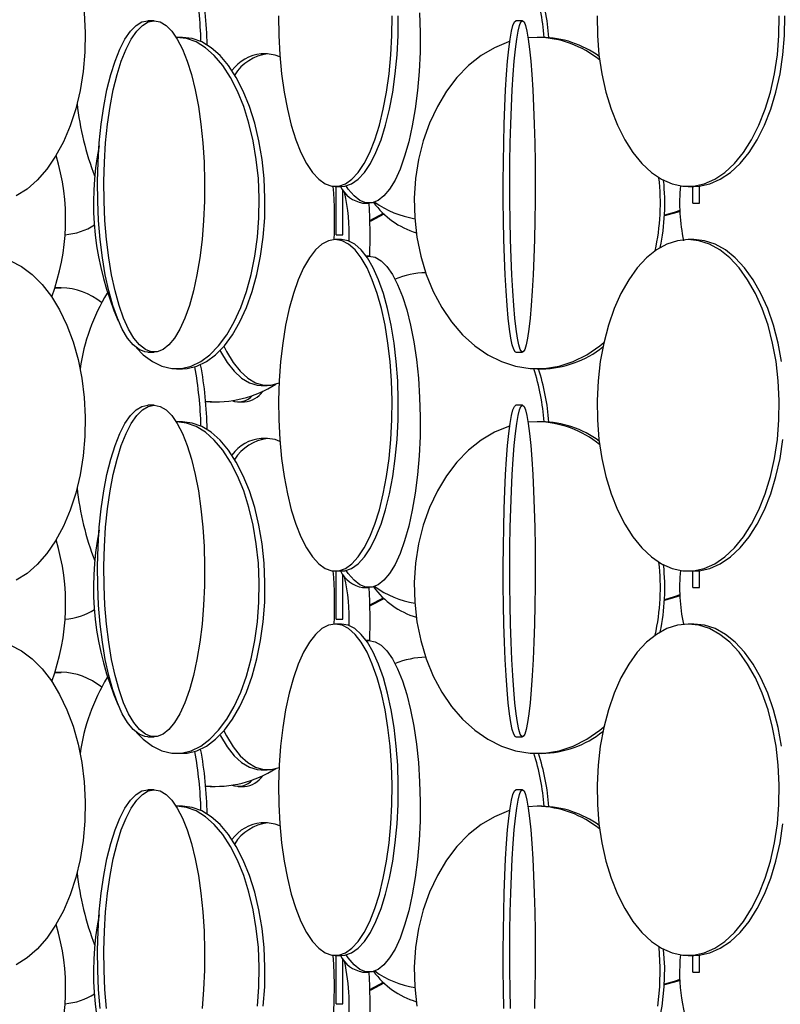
# Model space of a CAD drawing. Header units: millimetres. Extents: x 626 to 3215, y 306 to 3557.
# Tile 11 of 65: x 932 to 1046, y 1405 to 1554. Entities that reach past the tile are written whole.
import ezdxf

# ---------------------------------------------------------------- set-up
doc = ezdxf.new("R2010")
doc.units = ezdxf.units.MM

msp = doc.modelspace()

# ---------------------------------------------------------------- linework, layer by layer
at = {"color": 7, "linetype": 'Continuous', "lineweight": 25}
for p, q in [((951.89, 1553.5), (950.94, 1553.5)), ((1007.41, 1553.5), (1006.41, 1553.5)), ((956.13, 1551), (955.26, 1551)), ((1009.64, 1551), (1008.25, 1550.93)), ((1010.31, 1551), (1009.64, 1551)), ((968.94, 1548.5), (968.03, 1548.5)), ((979.19, 1528.5), (980.13, 1528.5)), ((979.31, 1521.21), (979.31, 1528.5)), ((1032.39, 1528.5), (1033.22, 1528.5)), ((1033.11, 1526), (1033.11, 1528.5)), ((1034.11, 1526), (1034.11, 1528.55)), ((980.31, 1521.21), (980.31, 1527.96)), ((983.31, 1526), (984.26, 1526)), ((1033.11, 1526), (1034.11, 1526)), ((984.4, 1523.39), (986.43, 1524.47)), ((979.31, 1521.21), (980.31, 1521.21)), ((980.13, 1520.5), (979.19, 1520.5)), ((1033.22, 1520.5), (1032.39, 1520.5)), ((984.26, 1518), (983.86, 1518)), ((936.89, 1513.16), (937.88, 1513.21)), ((936.91, 1513.21), (937.07, 1513.21)), ((937.88, 1513.21), (937.07, 1513.21)), ((950.94, 1503.5), (951.89, 1503.5)), ((1006.41, 1503.5), (1007.41, 1503.5)), ((955.26, 1501), (956.13, 1501)), ((1009.64, 1501), (1010.31, 1501)), ((968.03, 1498.5), (968.94, 1498.5)), ((960.5, 1496), (959.65, 1496.02)), ((960.5, 1496), (961.09, 1496)), ((964.55, 1496), (965.5, 1496)), ((951.89, 1495.5), (950.94, 1495.5)), ((1007.41, 1495.5), (1006.41, 1495.5)), ((956.13, 1493), (955.26, 1493)), ((1009.64, 1493), (1008.25, 1492.93)), ((1010.31, 1493), (1009.64, 1493)), ((968.94, 1490.5), (968.03, 1490.5)), ((979.19, 1470.5), (980.13, 1470.5)), ((979.31, 1463.21), (979.31, 1470.5)), ((1032.39, 1470.5), (1033.22, 1470.5)), ((1033.11, 1468), (1033.11, 1470.5)), ((1034.11, 1468), (1034.11, 1470.55)), ((980.31, 1463.21), (980.31, 1469.96)), ((983.31, 1468), (984.26, 1468)), ((1033.11, 1468), (1034.11, 1468)), ((984.4, 1465.39), (986.43, 1466.47)), ((979.31, 1463.21), (980.31, 1463.21)), ((980.13, 1462.5), (979.19, 1462.5)), ((1033.22, 1462.5), (1032.39, 1462.5)), ((984.26, 1460), (983.86, 1460)), ((936.89, 1455.16), (937.88, 1455.21)), ((936.91, 1455.21), (937.07, 1455.21)), ((937.88, 1455.21), (937.07, 1455.21)), ((950.94, 1445.5), (951.89, 1445.5)), ((1006.41, 1445.5), (1007.41, 1445.5)), ((955.26, 1443), (956.13, 1443)), ((1009.64, 1443), (1010.31, 1443)), ((968.03, 1440.5), (968.94, 1440.5)), ((960.5, 1438), (959.65, 1438.02)), ((960.5, 1438), (961.09, 1438)), ((964.55, 1438), (965.5, 1438)), ((951.89, 1437.5), (950.94, 1437.5)), ((1007.41, 1437.5), (1006.41, 1437.5)), ((956.13, 1435), (955.26, 1435)), ((1009.64, 1435), (1008.25, 1434.93)), ((1010.31, 1435), (1009.64, 1435)), ((968.94, 1432.5), (968.03, 1432.5)), ((1034.11, 1410), (1034.11, 1412.55)), ((979.19, 1412.5), (980.13, 1412.5)), ((979.31, 1405.21), (979.31, 1412.5)), ((980.31, 1405.21), (980.31, 1411.96)), ((1032.39, 1412.5), (1033.22, 1412.5)), ((1033.11, 1410), (1033.11, 1412.5)), ((983.31, 1410), (984.26, 1410)), ((1033.11, 1410), (1034.11, 1410)), ((984.4, 1407.39), (986.43, 1408.47)), ((979.31, 1405.21), (980.31, 1405.21))]:
    msp.add_line(p, q, dxfattribs=at)
at = {"color": 7, "linetype": 'Continuous', "lineweight": 25, "flags": 128}
for points in [[(930.24, 1575.3), (931.9, 1574.43), (933.5, 1573.24), (935, 1571.73), (936.38, 1569.93), (937.63, 1567.87), (938.73, 1565.57), (939.66, 1563.07), (940.4, 1560.39), (940.96, 1557.59), (941.32, 1554.69), (941.47, 1551.74), (941.42, 1548.78), (941.17, 1545.85), (940.71, 1542.99), (940.05, 1540.24), (939.21, 1537.65), (938.2, 1535.24), (937.02, 1533.06), (935.7, 1531.13), (934.26, 1529.47), (932.71, 1528.12), (931.08, 1527.09)], [(970.64, 1554.24), (970.67, 1551.28), (970.82, 1548.35), (971.09, 1545.49), (971.47, 1542.74), (971.96, 1540.15), (972.55, 1537.74), (973.23, 1535.56), (974, 1533.63), (974.84, 1531.97), (975.74, 1530.62), (976.69, 1529.59), (977.68, 1528.89), (978.68, 1528.54), (979.7, 1528.54), (980.7, 1528.89), (981.69, 1529.59), (982.64, 1530.62), (983.54, 1531.97), (984.38, 1533.63), (985.15, 1535.56), (985.83, 1537.74), (986.42, 1540.15), (986.91, 1542.74), (987.29, 1545.49), (987.56, 1548.35), (987.71, 1551.28), (987.74, 1554.24)], [(980.13, 1528.5), (980.64, 1528.54), (981.64, 1528.89), (982.63, 1529.59), (983.58, 1530.62), (984.48, 1531.97), (985.32, 1533.63), (986.09, 1535.56), (986.77, 1537.74), (987.36, 1540.15), (987.85, 1542.74), (988.23, 1545.49), (988.5, 1548.35), (988.65, 1551.28), (988.68, 1554.24)], [(991.9, 1554.69), (991.99, 1551.74), (991.96, 1548.78), (991.82, 1545.85), (991.58, 1542.99), (991.24, 1540.24), (990.8, 1537.65), (990.26, 1535.24), (989.64, 1533.06), (988.95, 1531.13), (988.19, 1529.47), (987.38, 1528.12), (986.52, 1527.09), (985.63, 1526.39), (984.72, 1526.04), (983.81, 1526.04), (982.9, 1526.39), (982.01, 1527.09), (981.15, 1528.12), (980.84, 1528.58)], [(1018.65, 1554.24), (1018.7, 1551.28), (1018.94, 1548.35), (1019.37, 1545.49), (1019.98, 1542.74), (1020.77, 1540.15), (1021.72, 1537.74), (1022.82, 1535.56), (1024.05, 1533.63), (1025.4, 1531.97), (1026.85, 1530.62), (1028.37, 1529.59), (1029.96, 1528.89), (1031.57, 1528.54), (1033.2, 1528.54), (1034.82, 1528.89), (1036.4, 1529.59), (1037.92, 1530.62), (1039.37, 1531.97), (1040.72, 1533.63), (1041.95, 1535.56), (1043.05, 1537.74), (1044, 1540.15), (1044.79, 1542.74), (1045.4, 1545.49), (1045.83, 1548.35), (1046.07, 1551.28), (1046.12, 1554.24)], [(1033.22, 1528.5), (1034.03, 1528.54), (1035.65, 1528.89), (1037.23, 1529.59), (1038.76, 1530.62), (1040.21, 1531.97), (1041.56, 1533.63), (1042.79, 1535.56), (1043.89, 1537.74), (1044.84, 1540.15), (1045.62, 1542.74), (1046.24, 1545.49), (1046.66, 1548.35), (1046.9, 1551.28), (1046.95, 1554.24)], [(950.94, 1503.5), (950.49, 1503.54), (949.6, 1503.89), (948.72, 1504.59), (947.88, 1505.62), (947.07, 1506.97), (946.33, 1508.63), (945.64, 1510.56), (945.04, 1512.74), (944.51, 1515.15), (944.08, 1517.74), (943.74, 1520.49), (943.5, 1523.35), (943.37, 1526.28), (943.34, 1529.24), (943.42, 1532.19), (943.61, 1535.09), (943.89, 1537.89), (944.28, 1540.57), (944.76, 1543.07), (945.33, 1545.37), (945.98, 1547.43), (946.69, 1549.23), (947.47, 1550.74), (948.29, 1551.93), (949.15, 1552.8), (950.04, 1553.32), (950.94, 1553.5), (950.94, 1553.5)], [(951.89, 1553.5), (952.79, 1553.32), (953.68, 1552.8), (954.54, 1551.93), (955.37, 1550.74), (956.14, 1549.23), (956.86, 1547.43), (957.5, 1545.37), (958.07, 1543.07), (958.55, 1540.57), (958.94, 1537.89), (959.23, 1535.09), (959.41, 1532.19), (959.49, 1529.24), (959.47, 1526.28), (959.33, 1523.35), (959.1, 1520.49), (958.76, 1517.74), (958.32, 1515.15), (957.8, 1512.74), (957.19, 1510.56), (956.51, 1508.63), (955.76, 1506.97), (954.96, 1505.62), (954.11, 1504.59), (953.24, 1503.89), (952.34, 1503.54), (951.44, 1503.54), (950.55, 1503.89), (949.67, 1504.59), (948.83, 1505.62), (948.03, 1506.97), (947.28, 1508.63), (946.6, 1510.56), (945.99, 1512.74), (945.46, 1515.15), (945.03, 1517.74), (944.69, 1520.49), (944.45, 1523.35), (944.32, 1526.28), (944.29, 1529.24), (944.37, 1532.19), (944.56, 1535.09), (944.85, 1537.89), (945.23, 1540.57), (945.71, 1543.07), (946.28, 1545.37), (946.93, 1547.43), (947.65, 1549.23), (948.42, 1550.74), (949.25, 1551.93), (950.11, 1552.8), (950.99, 1553.32), (951.89, 1553.5)], [(1006.41, 1503.5), (1006.3, 1503.54), (1006.08, 1503.89), (1005.86, 1504.59), (1005.64, 1505.62), (1005.44, 1506.97), (1005.26, 1508.63), (1005.08, 1510.56), (1004.93, 1512.74), (1004.8, 1515.15), (1004.69, 1517.74), (1004.61, 1520.49), (1004.55, 1523.35), (1004.51, 1526.28), (1004.51, 1529.24), (1004.53, 1532.19), (1004.57, 1535.09), (1004.65, 1537.89), (1004.74, 1540.57), (1004.86, 1543.07), (1005.01, 1545.37), (1005.17, 1547.43), (1005.35, 1549.23), (1005.54, 1550.74), (1005.75, 1551.93), (1005.97, 1552.8), (1006.19, 1553.32), (1006.41, 1553.5), (1006.41, 1553.5)], [(1007.41, 1553.5), (1007.64, 1553.32), (1007.86, 1552.8), (1008.07, 1551.93), (1008.28, 1550.74), (1008.48, 1549.23), (1008.66, 1547.43), (1008.82, 1545.37), (1008.96, 1543.07), (1009.08, 1540.57), (1009.18, 1537.89), (1009.25, 1535.09), (1009.3, 1532.19), (1009.32, 1529.24), (1009.31, 1526.28), (1009.28, 1523.35), (1009.22, 1520.49), (1009.13, 1517.74), (1009.02, 1515.15), (1008.89, 1512.74), (1008.74, 1510.56), (1008.57, 1508.63), (1008.38, 1506.97), (1008.18, 1505.62), (1007.97, 1504.59), (1007.75, 1503.89), (1007.52, 1503.54), (1007.3, 1503.54), (1007.07, 1503.89), (1006.85, 1504.59), (1006.64, 1505.62), (1006.44, 1506.97), (1006.25, 1508.63), (1006.08, 1510.56), (1005.93, 1512.74), (1005.8, 1515.15), (1005.69, 1517.74), (1005.6, 1520.49), (1005.54, 1523.35), (1005.51, 1526.28), (1005.5, 1529.24), (1005.52, 1532.19), (1005.57, 1535.09), (1005.64, 1537.89), (1005.74, 1540.57), (1005.86, 1543.07), (1006, 1545.37), (1006.17, 1547.43), (1006.34, 1549.23), (1006.54, 1550.74), (1006.75, 1551.93), (1006.96, 1552.8), (1007.18, 1553.32), (1007.41, 1553.5)], [(949.21, 1504.14), (950.23, 1503.12), (951.62, 1502.09), (953.05, 1501.39), (954.52, 1501.04), (956, 1501.04), (957.46, 1501.39), (958.9, 1502.09), (960.28, 1503.12), (961.6, 1504.47), (962.82, 1506.13), (963.94, 1508.06), (964.94, 1510.24), (965.8, 1512.65), (966.51, 1515.24), (967.07, 1517.99), (967.46, 1520.85), (967.67, 1523.78), (967.72, 1526.74), (967.59, 1529.69), (967.28, 1532.59), (966.81, 1535.39), (966.17, 1538.07), (965.39, 1540.57), (964.46, 1542.87), (963.4, 1544.93), (962.22, 1546.73), (960.95, 1548.24), (959.6, 1549.43), (958.19, 1550.3), (956.73, 1550.82), (955.26, 1551), (955.26, 1551)], [(956.13, 1501), (956.86, 1501.04), (958.33, 1501.39), (959.77, 1502.09), (961.15, 1503.12), (962.46, 1504.47), (963.69, 1506.13), (964.81, 1508.06), (965.8, 1510.24), (966.67, 1512.65), (967.38, 1515.24), (967.93, 1517.99), (968.32, 1520.85), (968.54, 1523.78), (968.58, 1526.74), (968.45, 1529.69), (968.15, 1532.59), (967.68, 1535.39), (967.04, 1538.07), (966.25, 1540.57), (965.32, 1542.87), (964.26, 1544.93), (963.09, 1546.73), (961.82, 1548.24), (960.47, 1549.43), (959.05, 1550.3), (957.6, 1550.82), (956.13, 1551), (956.13, 1551)], [(1005.49, 1550.36), (1005.28, 1550.3), (1003.18, 1549.43), (1001.17, 1548.24), (999.28, 1546.73), (997.53, 1544.93), (995.95, 1542.87), (994.57, 1540.57), (993.4, 1538.07), (992.45, 1535.39), (991.75, 1532.59), (991.29, 1529.69), (991.1, 1526.74), (991.16, 1523.78), (991.49, 1520.85), (992.07, 1517.99), (992.89, 1515.24), (993.95, 1512.65), (995.24, 1510.24), (996.72, 1508.06), (998.38, 1506.13), (1000.21, 1504.47), (1002.16, 1503.12), (1004.22, 1502.09), (1006.36, 1501.39), (1008.54, 1501.04), (1010.74, 1501.04), (1012.92, 1501.39), (1015.06, 1502.09), (1017.12, 1503.12), (1019.07, 1504.47), (1019.67, 1504.97)], [(970.84, 1548.05), (970.14, 1548.32), (968.94, 1548.5)], [(984.4, 1523.25), (984.59, 1523.33), (986.55, 1524.36)], [(1031.11, 1524.88), (1030.29, 1524.59), (1028.81, 1524.15)], [(1031.12, 1524.74), (1030.67, 1524.59), (1028.81, 1524.06)], [(979.19, 1520.5), (978.18, 1520.32), (977.18, 1519.8), (976.21, 1518.93), (975.29, 1517.74), (974.41, 1516.23), (973.61, 1514.43), (972.88, 1512.37), (972.24, 1510.07), (971.7, 1507.57), (971.27, 1504.89), (970.94, 1502.09), (970.73, 1499.19), (970.64, 1496.24), (970.67, 1493.28), (970.82, 1490.35), (971.09, 1487.49), (971.47, 1484.74), (971.96, 1482.15), (972.55, 1479.74), (973.23, 1477.56), (974, 1475.63), (974.84, 1473.97), (975.74, 1472.62), (976.69, 1471.59), (977.68, 1470.89), (978.68, 1470.54), (979.7, 1470.54), (980.7, 1470.89), (981.69, 1471.59), (982.64, 1472.62), (983.54, 1473.97), (984.38, 1475.63), (985.15, 1477.56), (985.83, 1479.74), (986.42, 1482.15), (986.91, 1484.74), (987.29, 1487.49), (987.56, 1490.35), (987.71, 1493.28), (987.74, 1496.24), (987.65, 1499.19), (987.44, 1502.09), (987.11, 1504.89), (986.68, 1507.57), (986.14, 1510.07), (985.5, 1512.37), (984.77, 1514.43), (983.97, 1516.23), (983.09, 1517.74), (982.17, 1518.93), (981.2, 1519.8), (980.2, 1520.32), (979.19, 1520.5)], [(980.13, 1470.5), (980.64, 1470.54), (981.64, 1470.89), (982.63, 1471.59), (983.58, 1472.62), (984.48, 1473.97), (985.32, 1475.63), (986.09, 1477.56), (986.77, 1479.74), (987.36, 1482.15), (987.85, 1484.74), (988.23, 1487.49), (988.5, 1490.35), (988.65, 1493.28), (988.68, 1496.24), (988.59, 1499.19), (988.38, 1502.09), (988.05, 1504.89), (987.62, 1507.57), (987.08, 1510.07), (986.44, 1512.37), (985.71, 1514.43), (984.91, 1516.23), (984.03, 1517.74), (983.11, 1518.93), (982.14, 1519.8), (981.14, 1520.32), (980.13, 1520.5), (980.13, 1520.5)], [(1032.39, 1520.5), (1030.76, 1520.32), (1029.16, 1519.8), (1027.6, 1518.93), (1026.11, 1517.74), (1024.71, 1516.23), (1023.42, 1514.43), (1022.25, 1512.37), (1021.22, 1510.07), (1020.35, 1507.57), (1019.65, 1504.89), (1019.13, 1502.09), (1018.8, 1499.19), (1018.65, 1496.24), (1018.7, 1493.28), (1018.94, 1490.35), (1019.37, 1487.49), (1019.98, 1484.74), (1020.77, 1482.15), (1021.72, 1479.74), (1022.82, 1477.56), (1024.05, 1475.63), (1025.4, 1473.97), (1026.85, 1472.62), (1028.37, 1471.59), (1029.96, 1470.89), (1031.57, 1470.54), (1033.2, 1470.54), (1034.82, 1470.89), (1036.4, 1471.59), (1037.92, 1472.62), (1039.37, 1473.97), (1040.72, 1475.63), (1041.95, 1477.56), (1043.05, 1479.74), (1044, 1482.15), (1044.79, 1484.74), (1045.4, 1487.49), (1045.83, 1490.35), (1046.07, 1493.28), (1046.12, 1496.24), (1045.97, 1499.19), (1045.64, 1502.09), (1045.12, 1504.89), (1044.42, 1507.57), (1043.55, 1510.07), (1042.52, 1512.37), (1041.35, 1514.43), (1040.06, 1516.23), (1038.66, 1517.74), (1037.17, 1518.93), (1035.61, 1519.8), (1034.01, 1520.32), (1032.39, 1520.5)], [(1046.47, 1502.09), (1045.95, 1504.89), (1045.25, 1507.57), (1044.38, 1510.07), (1043.36, 1512.37), (1042.19, 1514.43), (1040.9, 1516.23), (1039.49, 1517.74), (1038, 1518.93), (1036.45, 1519.8), (1034.85, 1520.32), (1033.22, 1520.5), (1033.22, 1520.5)], [(983.88, 1517.97), (984.26, 1518), (985.18, 1517.82), (986.08, 1517.3), (986.95, 1516.43), (987.79, 1515.24), (988.58, 1513.73), (989.31, 1511.93), (989.96, 1509.87), (990.54, 1507.57), (991.03, 1505.07), (991.42, 1502.39), (991.72, 1499.59), (991.9, 1496.69), (991.99, 1493.74), (991.96, 1490.78), (991.82, 1487.85), (991.58, 1484.99), (991.24, 1482.24), (990.8, 1479.65), (990.26, 1477.24), (989.64, 1475.06), (988.95, 1473.13), (988.19, 1471.47), (987.38, 1470.12), (986.52, 1469.09), (985.63, 1468.39), (984.72, 1468.04), (983.81, 1468.04), (982.9, 1468.39), (982.01, 1469.09), (981.15, 1470.12), (980.84, 1470.58)], [(930.24, 1517.3), (931.9, 1516.43), (933.5, 1515.24), (935, 1513.73), (936.38, 1511.93), (937.63, 1509.87), (938.73, 1507.57), (939.66, 1505.07), (940.4, 1502.39), (940.96, 1499.59), (941.32, 1496.69), (941.47, 1493.74), (941.42, 1490.78), (941.17, 1487.85), (940.71, 1484.99), (940.05, 1482.24), (939.21, 1479.65), (938.2, 1477.24), (937.02, 1475.06), (935.7, 1473.13), (934.26, 1471.47), (932.71, 1470.12), (931.08, 1469.09)], [(961.81, 1503.75), (961.87, 1503.63), (962.87, 1501.97), (963.94, 1500.62), (965.07, 1499.59), (966.23, 1498.89), (967.43, 1498.54), (968.03, 1498.5)], [(962.4, 1504.39), (962.79, 1503.63), (963.78, 1501.97), (964.85, 1500.62), (965.98, 1499.59), (967.15, 1498.89), (968.34, 1498.54), (969.54, 1498.54), (970.72, 1498.88)], [(950.94, 1445.5), (950.49, 1445.54), (949.6, 1445.89), (948.72, 1446.59), (947.88, 1447.62), (947.07, 1448.97), (946.33, 1450.63), (945.64, 1452.56), (945.04, 1454.74), (944.51, 1457.15), (944.08, 1459.74), (943.74, 1462.49), (943.5, 1465.35), (943.37, 1468.28), (943.34, 1471.24), (943.42, 1474.19), (943.61, 1477.09), (943.89, 1479.89), (944.28, 1482.57), (944.76, 1485.07), (945.33, 1487.37), (945.98, 1489.43), (946.69, 1491.23), (947.47, 1492.74), (948.29, 1493.93), (949.15, 1494.8), (950.04, 1495.32), (950.94, 1495.5), (950.94, 1495.5)], [(951.89, 1495.5), (952.79, 1495.32), (953.68, 1494.8), (954.54, 1493.93), (955.37, 1492.74), (956.14, 1491.23), (956.86, 1489.43), (957.5, 1487.37), (958.07, 1485.07), (958.55, 1482.57), (958.94, 1479.89), (959.23, 1477.09), (959.41, 1474.19), (959.49, 1471.24), (959.47, 1468.28), (959.33, 1465.35), (959.1, 1462.49), (958.76, 1459.74), (958.32, 1457.15), (957.8, 1454.74), (957.19, 1452.56), (956.51, 1450.63), (955.76, 1448.97), (954.96, 1447.62), (954.11, 1446.59), (953.24, 1445.89), (952.34, 1445.54), (951.44, 1445.54), (950.55, 1445.89), (949.67, 1446.59), (948.83, 1447.62), (948.03, 1448.97), (947.28, 1450.63), (946.6, 1452.56), (945.99, 1454.74), (945.46, 1457.15), (945.03, 1459.74), (944.69, 1462.49), (944.45, 1465.35), (944.32, 1468.28), (944.29, 1471.24), (944.37, 1474.19), (944.56, 1477.09), (944.85, 1479.89), (945.23, 1482.57), (945.71, 1485.07), (946.28, 1487.37), (946.93, 1489.43), (947.65, 1491.23), (948.42, 1492.74), (949.25, 1493.93), (950.11, 1494.8), (950.99, 1495.32), (951.89, 1495.5)], [(1006.41, 1445.5), (1006.3, 1445.54), (1006.08, 1445.89), (1005.86, 1446.59), (1005.64, 1447.62), (1005.44, 1448.97), (1005.26, 1450.63), (1005.08, 1452.56), (1004.93, 1454.74), (1004.8, 1457.15), (1004.69, 1459.74), (1004.61, 1462.49), (1004.55, 1465.35), (1004.51, 1468.28), (1004.51, 1471.24), (1004.53, 1474.19), (1004.57, 1477.09), (1004.65, 1479.89), (1004.74, 1482.57), (1004.86, 1485.07), (1005.01, 1487.37), (1005.17, 1489.43), (1005.35, 1491.23), (1005.54, 1492.74), (1005.75, 1493.93), (1005.97, 1494.8), (1006.19, 1495.32), (1006.41, 1495.5), (1006.41, 1495.5)], [(1007.41, 1495.5), (1007.64, 1495.32), (1007.86, 1494.8), (1008.07, 1493.93), (1008.28, 1492.74), (1008.48, 1491.23), (1008.66, 1489.43), (1008.82, 1487.37), (1008.96, 1485.07), (1009.08, 1482.57), (1009.18, 1479.89), (1009.25, 1477.09), (1009.3, 1474.19), (1009.32, 1471.24), (1009.31, 1468.28), (1009.28, 1465.35), (1009.22, 1462.49), (1009.13, 1459.74), (1009.02, 1457.15), (1008.89, 1454.74), (1008.74, 1452.56), (1008.57, 1450.63), (1008.38, 1448.97), (1008.18, 1447.62), (1007.97, 1446.59), (1007.75, 1445.89), (1007.52, 1445.54), (1007.3, 1445.54), (1007.07, 1445.89), (1006.85, 1446.59), (1006.64, 1447.62), (1006.44, 1448.97), (1006.25, 1450.63), (1006.08, 1452.56), (1005.93, 1454.74), (1005.8, 1457.15), (1005.69, 1459.74), (1005.6, 1462.49), (1005.54, 1465.35), (1005.51, 1468.28), (1005.5, 1471.24), (1005.52, 1474.19), (1005.57, 1477.09), (1005.64, 1479.89), (1005.74, 1482.57), (1005.86, 1485.07), (1006, 1487.37), (1006.17, 1489.43), (1006.34, 1491.23), (1006.54, 1492.74), (1006.75, 1493.93), (1006.96, 1494.8), (1007.18, 1495.32), (1007.41, 1495.5)], [(949.21, 1446.14), (950.23, 1445.12), (951.62, 1444.09), (953.05, 1443.39), (954.52, 1443.04), (956, 1443.04), (957.46, 1443.39), (958.9, 1444.09), (960.28, 1445.12), (961.6, 1446.47), (962.82, 1448.13), (963.94, 1450.06), (964.94, 1452.24), (965.8, 1454.65), (966.51, 1457.24), (967.07, 1459.99), (967.46, 1462.85), (967.67, 1465.78), (967.72, 1468.74), (967.59, 1471.69), (967.28, 1474.59), (966.81, 1477.39), (966.17, 1480.07), (965.39, 1482.57), (964.46, 1484.87), (963.4, 1486.93), (962.22, 1488.73), (960.95, 1490.24), (959.6, 1491.43), (958.19, 1492.3), (956.73, 1492.82), (955.26, 1493), (955.26, 1493)], [(956.13, 1443), (956.86, 1443.04), (958.33, 1443.39), (959.77, 1444.09), (961.15, 1445.12), (962.46, 1446.47), (963.69, 1448.13), (964.81, 1450.06), (965.8, 1452.24), (966.67, 1454.65), (967.38, 1457.24), (967.93, 1459.99), (968.32, 1462.85), (968.54, 1465.78), (968.58, 1468.74), (968.45, 1471.69), (968.15, 1474.59), (967.68, 1477.39), (967.04, 1480.07), (966.25, 1482.57), (965.32, 1484.87), (964.26, 1486.93), (963.09, 1488.73), (961.82, 1490.24), (960.47, 1491.43), (959.05, 1492.3), (957.6, 1492.82), (956.13, 1493), (956.13, 1493)], [(1005.49, 1492.36), (1005.28, 1492.3), (1003.18, 1491.43), (1001.17, 1490.24), (999.28, 1488.73), (997.53, 1486.93), (995.95, 1484.87), (994.57, 1482.57), (993.4, 1480.07), (992.45, 1477.39), (991.75, 1474.59), (991.29, 1471.69), (991.1, 1468.74), (991.16, 1465.78), (991.49, 1462.85), (992.07, 1459.99), (992.89, 1457.24), (993.95, 1454.65), (995.24, 1452.24), (996.72, 1450.06), (998.38, 1448.13), (1000.21, 1446.47), (1002.16, 1445.12), (1004.22, 1444.09), (1006.36, 1443.39), (1008.54, 1443.04), (1010.74, 1443.04), (1012.92, 1443.39), (1015.06, 1444.09), (1017.12, 1445.12), (1019.07, 1446.47), (1019.67, 1446.97)], [(970.84, 1490.05), (970.14, 1490.32), (968.94, 1490.5)], [(1033.22, 1470.5), (1034.03, 1470.54), (1035.65, 1470.89), (1037.23, 1471.59), (1038.76, 1472.62), (1040.21, 1473.97), (1041.56, 1475.63), (1042.79, 1477.56), (1043.89, 1479.74), (1044.84, 1482.15), (1045.62, 1484.74), (1046.24, 1487.49), (1046.66, 1490.35)], [(984.4, 1465.25), (984.59, 1465.33), (986.55, 1466.36)], [(1031.11, 1466.88), (1030.29, 1466.59), (1028.81, 1466.15)], [(1031.12, 1466.74), (1030.67, 1466.59), (1028.81, 1466.06)], [(979.19, 1462.5), (978.18, 1462.32), (977.18, 1461.8), (976.21, 1460.93), (975.29, 1459.74), (974.41, 1458.23), (973.61, 1456.43), (972.88, 1454.37), (972.24, 1452.07), (971.7, 1449.57), (971.27, 1446.89), (970.94, 1444.09), (970.73, 1441.19), (970.64, 1438.24), (970.67, 1435.28), (970.82, 1432.35), (971.09, 1429.49), (971.47, 1426.74), (971.96, 1424.15), (972.55, 1421.74), (973.23, 1419.56), (974, 1417.63), (974.84, 1415.97), (975.74, 1414.62), (976.69, 1413.59), (977.68, 1412.89), (978.68, 1412.54), (979.7, 1412.54), (980.7, 1412.89), (981.69, 1413.59), (982.64, 1414.62), (983.54, 1415.97), (984.38, 1417.63), (985.15, 1419.56), (985.83, 1421.74), (986.42, 1424.15), (986.91, 1426.74), (987.29, 1429.49), (987.56, 1432.35), (987.71, 1435.28), (987.74, 1438.24), (987.65, 1441.19), (987.44, 1444.09), (987.11, 1446.89), (986.68, 1449.57), (986.14, 1452.07), (985.5, 1454.37), (984.77, 1456.43), (983.97, 1458.23), (983.09, 1459.74), (982.17, 1460.93), (981.2, 1461.8), (980.2, 1462.32), (979.19, 1462.5)], [(980.13, 1412.5), (980.64, 1412.54), (981.64, 1412.89), (982.63, 1413.59), (983.58, 1414.62), (984.48, 1415.97), (985.32, 1417.63), (986.09, 1419.56), (986.77, 1421.74), (987.36, 1424.15), (987.85, 1426.74), (988.23, 1429.49), (988.5, 1432.35), (988.65, 1435.28), (988.68, 1438.24), (988.59, 1441.19), (988.38, 1444.09), (988.05, 1446.89), (987.62, 1449.57), (987.08, 1452.07), (986.44, 1454.37), (985.71, 1456.43), (984.91, 1458.23), (984.03, 1459.74), (983.11, 1460.93), (982.14, 1461.8), (981.14, 1462.32), (980.13, 1462.5), (980.13, 1462.5)], [(1032.39, 1462.5), (1030.76, 1462.32), (1029.16, 1461.8), (1027.6, 1460.93), (1026.11, 1459.74), (1024.71, 1458.23), (1023.42, 1456.43), (1022.25, 1454.37), (1021.22, 1452.07), (1020.35, 1449.57), (1019.65, 1446.89), (1019.13, 1444.09), (1018.8, 1441.19), (1018.65, 1438.24), (1018.7, 1435.28), (1018.94, 1432.35), (1019.37, 1429.49), (1019.98, 1426.74), (1020.77, 1424.15), (1021.72, 1421.74), (1022.82, 1419.56), (1024.05, 1417.63), (1025.4, 1415.97), (1026.85, 1414.62), (1028.37, 1413.59), (1029.96, 1412.89), (1031.57, 1412.54), (1033.2, 1412.54), (1034.82, 1412.89), (1036.4, 1413.59), (1037.92, 1414.62), (1039.37, 1415.97), (1040.72, 1417.63), (1041.95, 1419.56), (1043.05, 1421.74), (1044, 1424.15), (1044.79, 1426.74), (1045.4, 1429.49), (1045.83, 1432.35), (1046.07, 1435.28), (1046.12, 1438.24), (1045.97, 1441.19), (1045.64, 1444.09), (1045.12, 1446.89), (1044.42, 1449.57), (1043.55, 1452.07), (1042.52, 1454.37), (1041.35, 1456.43), (1040.06, 1458.23), (1038.66, 1459.74), (1037.17, 1460.93), (1035.61, 1461.8), (1034.01, 1462.32), (1032.39, 1462.5)], [(1046.47, 1444.09), (1045.95, 1446.89), (1045.25, 1449.57), (1044.38, 1452.07), (1043.36, 1454.37), (1042.19, 1456.43), (1040.9, 1458.23), (1039.49, 1459.74), (1038, 1460.93), (1036.45, 1461.8), (1034.85, 1462.32), (1033.22, 1462.5), (1033.22, 1462.5)], [(930.24, 1459.3), (931.9, 1458.43), (933.5, 1457.24), (935, 1455.73), (936.38, 1453.93), (937.63, 1451.87), (938.73, 1449.57), (939.66, 1447.07), (940.4, 1444.39), (940.96, 1441.59), (941.32, 1438.69), (941.47, 1435.74), (941.42, 1432.78), (941.17, 1429.85), (940.71, 1426.99), (940.05, 1424.24), (939.21, 1421.65), (938.2, 1419.24), (937.02, 1417.06), (935.7, 1415.13), (934.26, 1413.47), (932.71, 1412.12), (931.08, 1411.09)], [(983.88, 1459.97), (984.26, 1460), (985.18, 1459.82), (986.08, 1459.3), (986.95, 1458.43), (987.79, 1457.24), (988.58, 1455.73), (989.31, 1453.93), (989.96, 1451.87), (990.54, 1449.57), (991.03, 1447.07), (991.42, 1444.39), (991.72, 1441.59), (991.9, 1438.69), (991.99, 1435.74), (991.96, 1432.78), (991.82, 1429.85), (991.58, 1426.99), (991.24, 1424.24), (990.8, 1421.65), (990.26, 1419.24), (989.64, 1417.06), (988.95, 1415.13), (988.19, 1413.47), (987.38, 1412.12), (986.52, 1411.09), (985.63, 1410.39), (984.72, 1410.04), (983.81, 1410.04), (982.9, 1410.39), (982.01, 1411.09), (981.15, 1412.12), (980.84, 1412.58)], [(961.81, 1445.75), (961.87, 1445.63), (962.87, 1443.97), (963.94, 1442.62), (965.07, 1441.59), (966.23, 1440.89), (967.43, 1440.54), (968.03, 1440.5)], [(962.4, 1446.39), (962.79, 1445.63), (963.78, 1443.97), (964.85, 1442.62), (965.98, 1441.59), (967.15, 1440.89), (968.34, 1440.54), (969.54, 1440.54), (970.72, 1440.88)], [(943.74, 1404.49), (943.5, 1407.35), (943.37, 1410.28), (943.34, 1413.24), (943.42, 1416.19), (943.61, 1419.09), (943.89, 1421.89), (944.28, 1424.57), (944.76, 1427.07), (945.33, 1429.37), (945.98, 1431.43), (946.69, 1433.23), (947.47, 1434.74), (948.29, 1435.93), (949.15, 1436.8), (950.04, 1437.32), (950.94, 1437.5), (950.94, 1437.5)], [(944.69, 1404.49), (944.45, 1407.35), (944.32, 1410.28), (944.29, 1413.24), (944.37, 1416.19), (944.56, 1419.09), (944.85, 1421.89), (945.23, 1424.57), (945.71, 1427.07), (946.28, 1429.37), (946.93, 1431.43), (947.65, 1433.23), (948.42, 1434.74), (949.25, 1435.93), (950.11, 1436.8), (950.99, 1437.32), (951.89, 1437.5)], [(951.89, 1437.5), (952.79, 1437.32), (953.68, 1436.8), (954.54, 1435.93), (955.37, 1434.74), (956.14, 1433.23), (956.86, 1431.43), (957.5, 1429.37), (958.07, 1427.07), (958.55, 1424.57), (958.94, 1421.89), (959.23, 1419.09), (959.41, 1416.19), (959.49, 1413.24), (959.47, 1410.28), (959.33, 1407.35), (959.1, 1404.49)], [(1004.61, 1404.49), (1004.55, 1407.35), (1004.51, 1410.28), (1004.51, 1413.24), (1004.53, 1416.19), (1004.57, 1419.09), (1004.65, 1421.89), (1004.74, 1424.57), (1004.86, 1427.07), (1005.01, 1429.37), (1005.17, 1431.43), (1005.35, 1433.23), (1005.54, 1434.74), (1005.75, 1435.93), (1005.97, 1436.8), (1006.19, 1437.32), (1006.41, 1437.5), (1006.41, 1437.5)], [(1005.6, 1404.49), (1005.54, 1407.35), (1005.51, 1410.28), (1005.5, 1413.24), (1005.52, 1416.19), (1005.57, 1419.09), (1005.64, 1421.89), (1005.74, 1424.57), (1005.86, 1427.07), (1006, 1429.37), (1006.17, 1431.43), (1006.34, 1433.23), (1006.54, 1434.74), (1006.75, 1435.93), (1006.96, 1436.8), (1007.18, 1437.32), (1007.41, 1437.5)], [(1007.41, 1437.5), (1007.64, 1437.32), (1007.86, 1436.8), (1008.07, 1435.93), (1008.28, 1434.74), (1008.48, 1433.23), (1008.66, 1431.43), (1008.82, 1429.37), (1008.96, 1427.07), (1009.08, 1424.57), (1009.18, 1421.89), (1009.25, 1419.09), (1009.3, 1416.19), (1009.32, 1413.24), (1009.31, 1410.28), (1009.28, 1407.35), (1009.22, 1404.49)], [(967.46, 1404.85), (967.67, 1407.78), (967.72, 1410.74), (967.59, 1413.69), (967.28, 1416.59), (966.81, 1419.39), (966.17, 1422.07), (965.39, 1424.57), (964.46, 1426.87), (963.4, 1428.93), (962.22, 1430.73), (960.95, 1432.24), (959.6, 1433.43), (958.19, 1434.3), (956.73, 1434.82), (955.26, 1435), (955.26, 1435)], [(968.32, 1404.85), (968.54, 1407.78), (968.58, 1410.74), (968.45, 1413.69), (968.15, 1416.59), (967.68, 1419.39), (967.04, 1422.07), (966.25, 1424.57), (965.32, 1426.87), (964.26, 1428.93), (963.09, 1430.73), (961.82, 1432.24), (960.47, 1433.43), (959.05, 1434.3), (957.6, 1434.82), (956.13, 1435), (956.13, 1435)], [(1005.49, 1434.36), (1005.28, 1434.3), (1003.18, 1433.43), (1001.17, 1432.24), (999.28, 1430.73), (997.53, 1428.93), (995.95, 1426.87), (994.57, 1424.57), (993.4, 1422.07), (992.45, 1419.39), (991.75, 1416.59), (991.29, 1413.69), (991.1, 1410.74), (991.16, 1407.78), (991.49, 1404.85)], [(970.84, 1432.05), (970.14, 1432.32), (968.94, 1432.5)], [(1033.22, 1412.5), (1034.03, 1412.54), (1035.65, 1412.89), (1037.23, 1413.59), (1038.76, 1414.62), (1040.21, 1415.97), (1041.56, 1417.63), (1042.79, 1419.56), (1043.89, 1421.74), (1044.84, 1424.15), (1045.62, 1426.74), (1046.24, 1429.49), (1046.66, 1432.35)], [(962.4, 1388.39), (962.79, 1387.63), (963.78, 1385.97), (964.85, 1384.62), (965.98, 1383.59), (967.15, 1382.89), (968.34, 1382.54), (969.54, 1382.54), (970.74, 1382.89), (971.9, 1383.59), (973.03, 1384.62), (974.1, 1385.97), (975.1, 1387.63), (976.01, 1389.56), (976.82, 1391.74), (977.52, 1394.15), (978.1, 1396.74), (978.55, 1399.49), (978.87, 1402.35), (979.04, 1405.28), (979.08, 1408.24), (978.97, 1411.19), (978.88, 1412.51)], [(1010.31, 1385), (1011.41, 1385.04), (1013.59, 1385.39), (1015.73, 1386.09), (1017.79, 1387.12), (1019.75, 1388.47), (1021.57, 1390.13), (1023.23, 1392.06), (1024.72, 1394.24), (1026, 1396.65), (1027.06, 1399.24), (1027.89, 1401.99), (1028.46, 1404.85), (1028.79, 1407.78), (1028.85, 1410.74), (1028.69, 1413.42)], [(1027.79, 1404.85), (1028.12, 1407.78), (1028.18, 1410.74), (1027.99, 1413.69), (1027.97, 1413.82)], [(984.4, 1407.25), (984.59, 1407.33), (986.55, 1408.36)], [(1031.11, 1408.88), (1030.29, 1408.59), (1028.81, 1408.15)], [(1031.12, 1408.74), (1030.67, 1408.59), (1028.81, 1408.06)]]:
    msp.add_lwpolyline(points, dxfattribs=at)
at = {"color": 7, "linetype": 'Continuous', "lineweight": 25}
for centre, radius, start, end in [((900.68, 1548.82), 59.2, 0.9918, 10.5129), ((899.74, 1548.83), 59.21, 1.4711, 10.1702), ((977.36, 1548.71), 33.38, 3.921, 17.9676), ((978.06, 1548.71), 33.39, 3.8605, 17.948), ((1009.41, 1535.82), 15.18, 50.5986, 89.1173), ((1010.11, 1535.97), 15.03, 53.8538, 89.2231), ((968.51, 1542.48), 6.03, 94.5987, 144.4025), ((969.82, 1541.7), 6.85, 97.3251, 147.8232), ((981.9, 1545.36), 41.86, 185.9271, 201.5127), ((986.79, 1526.06), 44.07, 168.7643, 203.8324), ((905.06, 1523.51), 33.47, 339.6165, 16.8015), ((918.01, 1523.49), 61.07, 357.1813, 4.7145), ((984.12, 1530.6), 4.67, 206.7514, 260.0678), ((994.83, 1526), 33.36, 347.5294, 6.5749), ((995.49, 1526), 33.37, 348.4202, 5.8838), ((1058.4, 1526), 27.31, 174.5549, 192.0064), ((950.72, 1521.01), 30.58, 358.6037, 12.4824), ((904.08, 1520.99), 80.36, 357.8604, 3.5692), ((994.95, 1533.33), 12.33, 215.8877, 253.2051), ((993.45, 1537.62), 14.16, 234.0252, 260.7287), ((937.72, 1530.83), 9.63, 274.2975, 302.567), ((993.13, 1502.47), 13.03, 91.4236, 112.2866), ((937.64, 1503.21), 10.01, 51.16, 88.6438), ((970.32, 1496.85), 29.9, 148.6293, 172.0484), ((1010.1, 1516.08), 15.09, 270.7876, 308.6531), ((899.74, 1490.83), 59.21, 1.4711, 10.1702), ((900.68, 1490.82), 59.2, 0.9918, 10.5129), ((977.36, 1490.71), 33.38, 3.921, 17.9676), ((978.06, 1490.71), 33.39, 3.8605, 17.948), ((961.03, 1513.03), 17.03, 265.3334, 302.6606), ((965.16, 1499.71), 3.73, 275.2294, 325.8885), ((964.57, 1498.86), 2.84, 249.8826, 318.6697), ((1009.41, 1477.82), 15.18, 50.5986, 89.1173), ((1010.11, 1477.97), 15.03, 53.8538, 89.2231), ((968.51, 1484.48), 6.03, 94.5987, 144.4025), ((969.82, 1483.7), 6.85, 97.3251, 147.8232), ((981.9, 1487.36), 41.86, 185.9271, 201.5127), ((986.79, 1468.06), 44.07, 168.7643, 203.8324), ((905.06, 1465.51), 33.47, 339.6165, 16.8015), ((918.01, 1465.49), 61.07, 357.1813, 4.7145), ((984.12, 1472.6), 4.67, 206.7514, 260.0678), ((994.83, 1468), 33.36, 347.5294, 6.5749), ((995.49, 1468), 33.37, 348.4202, 5.8838), ((1058.4, 1468), 27.31, 174.5555, 191.6921), ((950.72, 1463.01), 30.58, 358.6037, 12.4824), ((904.08, 1462.99), 80.36, 357.8604, 3.5692), ((994.95, 1475.33), 12.33, 215.8877, 253.2051), ((993.45, 1479.62), 14.16, 234.0252, 260.7287), ((937.72, 1472.83), 9.63, 274.2975, 302.567), ((993.13, 1444.47), 13.03, 91.4236, 112.2866), ((937.64, 1445.21), 10.01, 51.16, 88.6438), ((970.32, 1438.85), 29.9, 148.6293, 172.0484), ((1010.1, 1458.08), 15.09, 270.7876, 308.6531), ((899.74, 1432.83), 59.21, 1.4711, 10.1702), ((900.68, 1432.82), 59.2, 0.9918, 10.5129), ((977.36, 1432.71), 33.38, 3.921, 17.9676), ((978.06, 1432.71), 33.39, 3.8605, 17.948), ((961.03, 1455.03), 17.03, 265.3334, 302.6606), ((965.16, 1441.71), 3.73, 275.2294, 325.8885), ((964.57, 1440.86), 2.84, 249.8826, 318.6697), ((1009.41, 1419.82), 15.18, 50.5986, 89.1173), ((1010.11, 1419.97), 15.03, 53.8538, 89.2231), ((968.51, 1426.48), 6.03, 94.5987, 144.4025), ((969.82, 1425.7), 6.85, 97.3251, 147.8232), ((981.9, 1429.36), 41.86, 185.9271, 201.5127), ((986.79, 1410.06), 44.07, 168.7643, 203.8324), ((905.06, 1407.51), 33.47, 339.6165, 16.8015), ((1058.2, 1409.99), 27.11, 174.4945, 202.2844), ((984.12, 1414.6), 4.67, 206.7514, 260.0678), ((950.61, 1405), 30.69, 352.2731, 12.4665), ((904.08, 1404.99), 80.36, 357.8604, 3.5692), ((994.95, 1417.33), 12.33, 215.8877, 253.2051), ((993.45, 1421.62), 14.16, 234.0252, 260.7287), ((937.72, 1414.83), 9.63, 274.2975, 302.567)]:
    msp.add_arc(centre, radius, start, end, dxfattribs=at)

doc.saveas('drawing.dxf')
